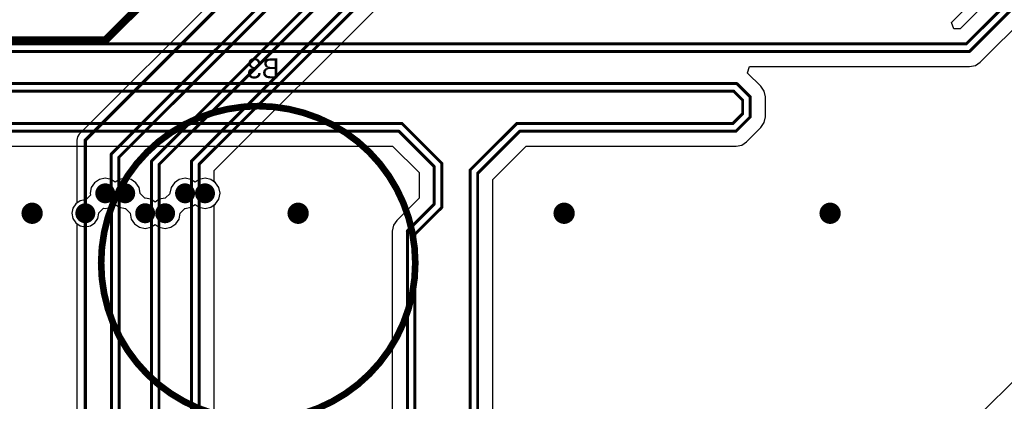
# Model space of a CAD drawing. Header units: millimetres. Extents: x 1.4 to 10.4, y 0 to 10.9.
# Tile 138 of 177: x 6.581 to 8.062, y 3.792 to 4.366. Entities that reach past the tile are written whole.
import ezdxf

# ---------------------------------------------------------------- set-up
doc = ezdxf.new("R2010")
doc.units = ezdxf.units.MM
doc.header["$MEASUREMENT"] = 0
for name, color, linetype in [('BottomLayer', 5, 'Continuous'), ('BottomOverlay', 54, 'Continuous'), ('DrillDrawing', 1, 'Continuous'), ('DrillGuide', 244, 'Continuous'), ('InternalPlane1', 76, 'Continuous'), ('InternalPlane2', 16, 'Continuous'), ('MultiLayer', 9, 'Continuous'), ('TopLayer', 1, 'Continuous')]:
    doc.layers.add(name, color=color, linetype=linetype)

msp = doc.modelspace()

# ---------------------------------------------------------------- linework, layer by layer
at = {"layer": 'BottomLayer'}
for p, q in [((6.9273, 4.4503), (6.671, 4.194)), ((6.8737, 4.1391), (7.1268, 4.3922)), ((6.671, 4.194), (6.6682, 4.1899)), ((6.6682, 4.1899), (6.6673, 4.185)), ((6.6673, 4.185), (6.6673, 4.0905)), ((6.8737, 4.1234), (6.8737, 4.1391)), ((6.876, 4.121), (6.8737, 4.1234)), ((6.881, 4.1137), (6.876, 4.121)), ((6.8827, 4.105), (6.881, 4.1137)), ((6.881, 4.0963), (6.8827, 4.105)), ((6.6656, 4.0894), (6.6612, 4.0828)), ((6.6673, 4.0905), (6.6656, 4.0894)), ((6.7187, 4.084), (6.725, 4.0883)), ((6.725, 4.0883), (6.7313, 4.084)), ((6.8387, 4.084), (6.845, 4.0883)), ((6.845, 4.0883), (6.8513, 4.084)), ((6.8687, 4.084), (6.876, 4.089)), ((6.876, 4.089), (6.881, 4.0963)), ((6.6612, 4.0828), (6.6596, 4.075)), ((6.6596, 4.075), (6.6612, 4.0672)), ((6.6988, 4.0672), (6.7004, 4.075)), ((6.7002, 4.0758), (6.7073, 4.0828)), ((6.7004, 4.075), (6.7002, 4.0758)), ((6.7073, 4.0828), (6.71, 4.0823)), ((6.71, 4.0823), (6.7187, 4.084)), ((6.7313, 4.084), (6.74, 4.0823)), ((6.74, 4.0823), (6.7403, 4.0824)), ((6.7403, 4.0824), (6.7474, 4.0753)), ((6.7474, 4.0753), (6.7473, 4.075)), ((6.7473, 4.075), (6.749, 4.0663)), ((6.821, 4.0663), (6.8227, 4.075)), ((6.8226, 4.0753), (6.8297, 4.0824)), ((6.8227, 4.075), (6.8226, 4.0753)), ((6.8297, 4.0824), (6.83, 4.0823)), ((6.83, 4.0823), (6.8387, 4.084)), ((6.8513, 4.084), (6.86, 4.0823)), ((6.86, 4.0823), (6.8687, 4.084)), ((6.6612, 4.0672), (6.6656, 4.0606)), ((6.6656, 4.0606), (6.6722, 4.0562)), ((6.6878, 4.0562), (6.6944, 4.0606)), ((6.6944, 4.0606), (6.6988, 4.0672)), ((6.749, 4.0663), (6.754, 4.059)), ((6.754, 4.059), (6.7613, 4.054)), ((6.7787, 4.054), (6.785, 4.0583)), ((6.785, 4.0583), (6.7913, 4.054)), ((6.8087, 4.054), (6.816, 4.059)), ((6.816, 4.059), (6.821, 4.0663)), ((6.6722, 4.0562), (6.68, 4.0546)), ((6.68, 4.0546), (6.6878, 4.0562)), ((6.7613, 4.054), (6.77, 4.0523)), ((6.77, 4.0523), (6.7787, 4.054)), ((6.7913, 4.054), (6.8, 4.0523)), ((6.8, 4.0523), (6.8087, 4.054))]:
    msp.add_line(p, q, dxfattribs=at)
for points, const_width in [([(6.68, 4.185), (6.94, 4.445)], 0.005), ([(6.719, 4.164), (6.9793, 4.4242)], 0.0045), ([(6.7305, 4.1592), (6.9908, 4.4195)], 0.0045), ([(6.7795, 4.1532), (7.0393, 4.413)], 0.0045), ([(6.8395, 4.1532), (7.0992, 4.413)], 0.0045), ([(6.791, 4.1485), (7.0507, 4.4082)], 0.0045), ([(6.851, 4.1485), (7.1108, 4.4082)], 0.0045), ([(6.68, 4.075), (6.68, 4.185)], 0.005), ([(6.719, 4.114), (6.719, 4.164)], 0.0045), ([(6.7305, 4.1145), (6.7305, 4.1592)], 0.0045), ([(6.7795, 4.0845), (6.7795, 4.1532)], 0.0045), ([(6.791, 4.084), (6.791, 4.1485)], 0.0045), ([(6.8395, 4.1145), (6.8395, 4.1532)], 0.0045), ([(6.851, 4.114), (6.851, 4.1485)], 0.0045), ([(6.71, 4.105), (6.719, 4.114)], 0.0045), ([(6.7305, 4.1145), (6.74, 4.105)], 0.0045), ([(6.83, 4.105), (6.8395, 4.1145)], 0.0045), ([(6.851, 4.114), (6.86, 4.105)], 0.0045), ([(6.77, 4.075), (6.7795, 4.0845)], 0.0045), ([(6.791, 4.084), (6.8, 4.075)], 0.0045)]:
    msp.add_lwpolyline(points, dxfattribs=dict(at, const_width=const_width))
for points, const_width in [([(6.6787, 4.185, 1), (6.6813, 4.185, 1)], 0.0025), ([(6.6787, 4.185, 1), (6.6813, 4.185, 1)], 0.0025), ([(6.7179, 4.164, 1), (6.7201, 4.164, 1)], 0.00225), ([(6.7179, 4.164, 1), (6.7201, 4.164, 1)], 0.00225), ([(6.7294, 4.1592, 1), (6.7316, 4.1592, 1)], 0.00225), ([(6.7294, 4.1592, 1), (6.7316, 4.1592, 1)], 0.00225), ([(6.7784, 4.1532, 1), (6.7806, 4.1532, 1)], 0.00225), ([(6.7784, 4.1532, 1), (6.7806, 4.1532, 1)], 0.00225), ([(6.7899, 4.1485, 1), (6.7921, 4.1485, 1)], 0.00225), ([(6.7899, 4.1485, 1), (6.7921, 4.1485, 1)], 0.00225), ([(6.8384, 4.1532, 1), (6.8406, 4.1532, 1)], 0.00225), ([(6.8384, 4.1532, 1), (6.8406, 4.1532, 1)], 0.00225), ([(6.8499, 4.1485, 1), (6.8521, 4.1485, 1)], 0.00225), ([(6.8499, 4.1485, 1), (6.8521, 4.1485, 1)], 0.00225), ([(6.7179, 4.114, 1), (6.7201, 4.114, 1)], 0.00225), ([(6.7179, 4.114, 1), (6.7201, 4.114, 1)], 0.00225), ([(6.7294, 4.1145, 1), (6.7316, 4.1145, 1)], 0.00225), ([(6.7294, 4.1145, 1), (6.7316, 4.1145, 1)], 0.00225), ([(6.8384, 4.1145, 1), (6.8406, 4.1145, 1)], 0.00225), ([(6.8384, 4.1145, 1), (6.8406, 4.1145, 1)], 0.00225), ([(6.8499, 4.114, 1), (6.8521, 4.114, 1)], 0.00225), ([(6.8499, 4.114, 1), (6.8521, 4.114, 1)], 0.00225), ([(6.705, 4.105, 1), (6.715, 4.105, 1)], 0.01), ([(6.7089, 4.105, 1), (6.7111, 4.105, 1)], 0.00225), ([(6.735, 4.105, 1), (6.745, 4.105, 1)], 0.01), ([(6.7389, 4.105, 1), (6.7411, 4.105, 1)], 0.00225), ([(6.825, 4.105, 1), (6.835, 4.105, 1)], 0.01), ([(6.8289, 4.105, 1), (6.8311, 4.105, 1)], 0.00225), ([(6.855, 4.105, 1), (6.865, 4.105, 1)], 0.01), ([(6.8589, 4.105, 1), (6.8611, 4.105, 1)], 0.00225), ([(6.594, 4.075, 1), (6.606, 4.075, 1)], 0.012), ([(6.7784, 4.0845, 1), (6.7806, 4.0845, 1)], 0.00225), ([(6.7784, 4.0845, 1), (6.7806, 4.0845, 1)], 0.00225), ([(6.994, 4.075, 1), (7.006, 4.075, 1)], 0.012), ([(7.394, 4.075, 1), (7.406, 4.075, 1)], 0.012), ([(7.794, 4.075, 1), (7.806, 4.075, 1)], 0.012), ([(6.675, 4.075, 1), (6.685, 4.075, 1)], 0.01), ([(6.6787, 4.075, 1), (6.6813, 4.075, 1)], 0.0025), ([(6.765, 4.075, 1), (6.775, 4.075, 1)], 0.01), ([(6.7689, 4.075, 1), (6.7711, 4.075, 1)], 0.00225), ([(6.7899, 4.084, 1), (6.7921, 4.084, 1)], 0.00225), ([(6.7899, 4.084, 1), (6.7921, 4.084, 1)], 0.00225), ([(6.795, 4.075, 1), (6.805, 4.075, 1)], 0.01), ([(6.7989, 4.075, 1), (6.8011, 4.075, 1)], 0.00225)]:
    msp.add_lwpolyline(points, format="xyb", close=True, dxfattribs=dict(at, const_width=const_width))
at = {"layer": 'BottomOverlay'}
for points, const_width in [([(7.1762, 4, 1), (6.7038, 4, 1)], 0.01), ([(6.7013, 4, 1), (6.7063, 4, 1)], 0.005), ([(7.1737, 4, 1), (7.1787, 4, 1)], 0.005)]:
    msp.add_lwpolyline(points, format="xyb", close=True, dxfattribs=dict(at, const_width=const_width))
at = {"layer": 'DrillDrawing'}
for points, const_width in [([(6.7075, 4.105, 1), (6.7125, 4.105, 1)], 0.005), ([(6.7375, 4.105, 1), (6.7425, 4.105, 1)], 0.005), ([(6.8275, 4.105, 1), (6.8325, 4.105, 1)], 0.005), ([(6.8575, 4.105, 1), (6.8625, 4.105, 1)], 0.005), ([(6.597, 4.075, 1), (6.603, 4.075, 1)], 0.006), ([(6.6775, 4.075, 1), (6.6825, 4.075, 1)], 0.005), ([(6.7675, 4.075, 1), (6.7725, 4.075, 1)], 0.005), ([(6.7975, 4.075, 1), (6.8025, 4.075, 1)], 0.005), ([(6.997, 4.075, 1), (7.003, 4.075, 1)], 0.006), ([(7.397, 4.075, 1), (7.403, 4.075, 1)], 0.006), ([(7.797, 4.075, 1), (7.803, 4.075, 1)], 0.006)]:
    msp.add_lwpolyline(points, format="xyb", close=True, dxfattribs=dict(at, const_width=const_width))
at = {"layer": 'DrillGuide'}
for points, const_width in [([(6.7075, 4.105, 1), (6.7125, 4.105, 1)], 0.005), ([(6.7375, 4.105, 1), (6.7425, 4.105, 1)], 0.005), ([(6.8275, 4.105, 1), (6.8325, 4.105, 1)], 0.005), ([(6.8575, 4.105, 1), (6.8625, 4.105, 1)], 0.005), ([(6.597, 4.075, 1), (6.603, 4.075, 1)], 0.006), ([(6.6775, 4.075, 1), (6.6825, 4.075, 1)], 0.005), ([(6.7675, 4.075, 1), (6.7725, 4.075, 1)], 0.005), ([(6.7975, 4.075, 1), (6.8025, 4.075, 1)], 0.005), ([(6.997, 4.075, 1), (7.003, 4.075, 1)], 0.006), ([(7.397, 4.075, 1), (7.403, 4.075, 1)], 0.006), ([(7.797, 4.075, 1), (7.803, 4.075, 1)], 0.006)]:
    msp.add_lwpolyline(points, format="xyb", close=True, dxfattribs=dict(at, const_width=const_width))
at = {"layer": 'InternalPlane1', "const_width": 0.015}
for points in [[(6.7025, 4.105, 1), (6.7175, 4.105, 1)], [(6.7325, 4.105, 1), (6.7475, 4.105, 1)], [(6.8225, 4.105, 1), (6.8375, 4.105, 1)], [(6.8525, 4.105, 1), (6.8675, 4.105, 1)], [(6.6725, 4.075, 1), (6.6875, 4.075, 1)], [(6.7625, 4.075, 1), (6.7775, 4.075, 1)], [(6.7925, 4.075, 1), (6.8075, 4.075, 1)]]:
    msp.add_lwpolyline(points, format="xyb", close=True, dxfattribs=at)
at = {"layer": 'InternalPlane2'}
for p, q in [((6.8964, 4.5286), (6.7079, 4.3401)), ((6.7136, 4.3314), (6.9021, 4.5199)), ((6.7079, 4.3401), (5.2621, 4.3401)), ((5.26, 4.3299), (6.71, 4.3299)), ((6.71, 4.3299), (6.712, 4.3303)), ((6.712, 4.3303), (6.7136, 4.3314))]:
    msp.add_line(p, q, dxfattribs=at)
at = {"layer": 'InternalPlane2', "const_width": 0.01}
for points in [[(6.71, 4.335), (6.9, 4.525)], [(5.26, 4.335), (6.71, 4.335)]]:
    msp.add_lwpolyline(points, dxfattribs=at)
at = {"layer": 'InternalPlane2'}
for points, const_width in [([(6.7075, 4.335, 1), (6.7125, 4.335, 1)], 0.005), ([(6.7075, 4.335, 1), (6.7125, 4.335, 1)], 0.005), ([(6.7025, 4.105, 1), (6.7175, 4.105, 1)], 0.015), ([(6.7325, 4.105, 1), (6.7475, 4.105, 1)], 0.015), ([(6.8225, 4.105, 1), (6.8375, 4.105, 1)], 0.015), ([(6.8525, 4.105, 1), (6.8675, 4.105, 1)], 0.015), ([(6.592, 4.075, 1), (6.608, 4.075, 1)], 0.016), ([(6.6725, 4.075, 1), (6.6875, 4.075, 1)], 0.015), ([(6.7625, 4.075, 1), (6.7775, 4.075, 1)], 0.015), ([(6.7925, 4.075, 1), (6.8075, 4.075, 1)], 0.015), ([(6.992, 4.075, 1), (7.008, 4.075, 1)], 0.016), ([(7.392, 4.075, 1), (7.408, 4.075, 1)], 0.016), ([(7.792, 4.075, 1), (7.808, 4.075, 1)], 0.016)]:
    msp.add_lwpolyline(points, format="xyb", close=True, dxfattribs=dict(at, const_width=const_width))
at = {"layer": 'MultiLayer'}
for points, const_width in [([(6.705, 4.105, 1), (6.715, 4.105, 1)], 0.01), ([(6.735, 4.105, 1), (6.745, 4.105, 1)], 0.01), ([(6.825, 4.105, 1), (6.835, 4.105, 1)], 0.01), ([(6.855, 4.105, 1), (6.865, 4.105, 1)], 0.01), ([(6.594, 4.075, 1), (6.606, 4.075, 1)], 0.012), ([(6.994, 4.075, 1), (7.006, 4.075, 1)], 0.012), ([(7.394, 4.075, 1), (7.406, 4.075, 1)], 0.012), ([(7.794, 4.075, 1), (7.806, 4.075, 1)], 0.012), ([(6.675, 4.075, 1), (6.685, 4.075, 1)], 0.01), ([(6.765, 4.075, 1), (6.775, 4.075, 1)], 0.01), ([(6.795, 4.075, 1), (6.805, 4.075, 1)], 0.01)]:
    msp.add_lwpolyline(points, format="xyb", close=True, dxfattribs=dict(at, const_width=const_width))
at = {"layer": 'TopLayer'}
for p, q in [((8.1755, 4.5325), (7.9956, 4.3527)), ((8.0258, 4.3025), (8.2057, 4.4823)), ((8.7115, 4.4585), (7.7161, 3.4632)), ((7.9823, 4.3619), (8.0455, 4.4252)), ((7.9861, 4.3527), (7.9823, 4.3619)), ((7.9956, 4.3527), (7.9861, 4.3527)), ((7.6757, 4.2862), (7.6786, 4.2958)), ((7.6786, 4.2958), (8.0098, 4.2958)), ((8.0098, 4.2958), (8.0184, 4.2975)), ((8.0098, 4.2958), (8.0098, 4.2958)), ((8.0184, 4.2975), (8.0258, 4.3025)), ((7.676, 4.286), (7.6757, 4.2862)), ((7.696, 4.266), (7.676, 4.286)), ((7.701, 4.2587), (7.696, 4.266)), ((7.696, 4.266), (7.696, 4.266)), ((7.7027, 4.25), (7.701, 4.2587)), ((7.7027, 4.22), (7.7027, 4.25)), ((7.7027, 4.25), (7.7027, 4.25)), ((7.701, 4.2113), (7.7027, 4.22)), ((7.7027, 4.22), (7.7027, 4.22)), ((7.696, 4.204), (7.701, 4.2113)), ((7.6745, 4.1825), (7.696, 4.204)), ((7.696, 4.204), (7.696, 4.204)), ((6.4502, 4.1758), (7.1421, 4.1758)), ((7.1421, 4.1758), (7.1818, 4.1361)), ((7.2927, 4.1256), (7.3429, 4.1758)), ((7.3429, 4.1758), (7.6585, 4.1758)), ((7.6585, 4.1758), (7.6672, 4.1775)), ((7.6585, 4.1758), (7.6585, 4.1758)), ((7.6672, 4.1775), (7.6745, 4.1825)), ((7.1818, 4.1361), (7.1818, 4.0979)), ((6.694, 4.121), (6.689, 4.1137)), ((6.7013, 4.126), (6.694, 4.121)), ((6.71, 4.1277), (6.7013, 4.126)), ((6.7187, 4.126), (6.71, 4.1277)), ((6.725, 4.1217), (6.7187, 4.126)), ((6.7313, 4.126), (6.725, 4.1217)), ((6.74, 4.1277), (6.7313, 4.126)), ((6.7487, 4.126), (6.74, 4.1277)), ((6.756, 4.121), (6.7487, 4.126)), ((6.761, 4.1137), (6.756, 4.121)), ((6.814, 4.121), (6.809, 4.1137)), ((6.8213, 4.126), (6.814, 4.121)), ((6.83, 4.1277), (6.8213, 4.126)), ((6.8387, 4.126), (6.83, 4.1277)), ((6.845, 4.1217), (6.8387, 4.126)), ((6.8513, 4.126), (6.845, 4.1217)), ((6.86, 4.1277), (6.8513, 4.126)), ((6.8687, 4.126), (6.86, 4.1277)), ((6.876, 4.121), (6.8687, 4.126)), ((6.881, 4.1137), (6.876, 4.121)), ((7.2927, 3.3152), (7.2927, 4.1256)), ((6.6878, 4.1023), (6.6808, 4.0952)), ((6.689, 4.1137), (6.6873, 4.105)), ((6.6873, 4.105), (6.6878, 4.1023)), ((6.7627, 4.105), (6.761, 4.1137)), ((6.7626, 4.1047), (6.7627, 4.105)), ((6.7697, 4.0976), (6.7626, 4.1047)), ((6.8074, 4.1047), (6.8003, 4.0976)), ((6.809, 4.1137), (6.8073, 4.105)), ((6.8073, 4.105), (6.8074, 4.1047)), ((6.8827, 4.105), (6.881, 4.1137)), ((6.881, 4.0963), (6.8827, 4.105)), ((6.6656, 4.0894), (6.6612, 4.0828)), ((6.6722, 4.0938), (6.6656, 4.0894)), ((6.68, 4.0954), (6.6722, 4.0938)), ((6.6808, 4.0952), (6.68, 4.0954)), ((6.77, 4.0977), (6.7697, 4.0976)), ((6.7787, 4.096), (6.77, 4.0977)), ((6.785, 4.0917), (6.7787, 4.096)), ((6.7913, 4.096), (6.785, 4.0917)), ((6.8, 4.0977), (6.7913, 4.096)), ((6.8003, 4.0976), (6.8, 4.0977)), ((6.8737, 4.0866), (6.876, 4.089)), ((6.8737, 2.969), (6.8737, 4.0866)), ((6.876, 4.089), (6.881, 4.0963)), ((7.1818, 4.0979), (7.1482, 4.0643)), ((6.6612, 4.0828), (6.6596, 4.075)), ((6.6596, 4.075), (6.6612, 4.0672)), ((6.6612, 4.0672), (6.6656, 4.0606)), ((6.6656, 4.0606), (6.6673, 4.0595)), ((6.6673, 4.0595), (6.6673, 3.0303)), ((7.1433, 4.0569), (7.1416, 4.0482)), ((7.1482, 4.0643), (7.1433, 4.0569)), ((7.1416, 4.0482), (7.1416, 4.0482)), ((7.1416, 4.0482), (7.1416, 3.5636))]:
    msp.add_line(p, q, dxfattribs=at)
for points, const_width in [([(8.005, 4.33), (8.1915, 4.5165)], 0.0045), ([(8.0098, 4.3185), (8.1963, 4.505)], 0.0045), ([(6.495, 4.33), (8.005, 4.33)], 0.0045), ([(6.4902, 4.3185), (8.0098, 4.3185)], 0.0045), ([(6.475, 4.27), (7.66, 4.27)], 0.0045), ([(7.66, 4.27), (7.68, 4.25)], 0.0045), ([(6.4702, 4.2585), (7.6552, 4.2585)], 0.0045), ([(7.6552, 4.2585), (7.6685, 4.2452)], 0.0045), ([(7.68, 4.22), (7.68, 4.25)], 0.0045), ([(7.6685, 4.2248), (7.6685, 4.2452)], 0.0045), ([(7.6537, 4.21), (7.6685, 4.2248)], 0.0045), ([(7.6585, 4.1985), (7.68, 4.22)], 0.0045), ([(6.455, 4.21), (7.1563, 4.21)], 0.0045), ([(7.1563, 4.21), (7.216, 4.1503)], 0.0045), ([(7.2585, 4.1398), (7.3287, 4.21)], 0.0045), ([(7.3287, 4.21), (7.6537, 4.21)], 0.0045), ([(6.4502, 4.1985), (7.1515, 4.1985)], 0.0045), ([(7.1515, 4.1985), (7.2045, 4.1455)], 0.0045), ([(7.27, 4.135), (7.3335, 4.1985)], 0.0045), ([(7.3335, 4.1985), (7.6585, 4.1985)], 0.0045), ([(7.2045, 4.0885), (7.2045, 4.1455)], 0.0045), ([(7.216, 4.0837), (7.216, 4.1503)], 0.0045), ([(7.2585, 3.3199), (7.2585, 4.1398)], 0.0045), ([(7.27, 3.3152), (7.27, 4.135)], 0.0045), ([(6.71, 4.105), (6.7192, 4.0957)], 0.0045), ([(6.7307, 4.0957), (6.74, 4.105)], 0.0045), ([(6.83, 4.105), (6.8395, 4.0955)], 0.0045), ([(6.851, 4.096), (6.86, 4.105)], 0.0045), ([(6.7192, 3.0015), (6.7192, 4.0957)], 0.0045), ([(6.7307, 2.9968), (6.7307, 4.0957)], 0.0045), ([(6.8395, 2.9738), (6.8395, 4.0955)], 0.0045), ([(6.851, 2.969), (6.851, 4.096)], 0.0045), ([(7.1643, 4.0482), (7.2045, 4.0885)], 0.0045), ([(6.68, 3.025), (6.68, 4.075)], 0.005), ([(6.77, 4.075), (6.7793, 4.0658)], 0.0045), ([(6.7908, 4.0658), (6.8, 4.075)], 0.0045), ([(7.1757, 4.0435), (7.216, 4.0837)], 0.0045), ([(6.7793, 2.9853), (6.7793, 4.0658)], 0.0045), ([(6.7908, 2.9805), (6.7908, 4.0658)], 0.0045), ([(7.1643, 3.5543), (7.1643, 4.0482)], 0.0045), ([(7.1757, 3.5543), (7.1757, 4.0435)], 0.0045)]:
    msp.add_lwpolyline(points, dxfattribs=dict(at, const_width=const_width))
for points, const_width in [([(8.0039, 4.33, 1), (8.0061, 4.33, 1)], 0.00225), ([(8.0039, 4.33, 1), (8.0061, 4.33, 1)], 0.00225), ([(8.0086, 4.3185, 1), (8.0109, 4.3185, 1)], 0.00225), ([(8.0086, 4.3185, 1), (8.0109, 4.3185, 1)], 0.00225), ([(7.6589, 4.27, 1), (7.6611, 4.27, 1)], 0.00225), ([(7.6589, 4.27, 1), (7.6611, 4.27, 1)], 0.00225), ([(7.6541, 4.2585, 1), (7.6564, 4.2585, 1)], 0.00225), ([(7.6541, 4.2585, 1), (7.6564, 4.2585, 1)], 0.00225), ([(7.6789, 4.25, 1), (7.6811, 4.25, 1)], 0.00225), ([(7.6789, 4.25, 1), (7.6811, 4.25, 1)], 0.00225), ([(7.6674, 4.2452, 1), (7.6696, 4.2452, 1)], 0.00225), ([(7.6674, 4.2452, 1), (7.6696, 4.2452, 1)], 0.00225), ([(7.6674, 4.2248, 1), (7.6696, 4.2248, 1)], 0.00225), ([(7.6674, 4.2248, 1), (7.6696, 4.2248, 1)], 0.00225), ([(7.6789, 4.22, 1), (7.6811, 4.22, 1)], 0.00225), ([(7.6789, 4.22, 1), (7.6811, 4.22, 1)], 0.00225), ([(7.1551, 4.21, 1), (7.1574, 4.21, 1)], 0.00225), ([(7.1551, 4.21, 1), (7.1574, 4.21, 1)], 0.00225), ([(7.3276, 4.21, 1), (7.3299, 4.21, 1)], 0.00225), ([(7.3276, 4.21, 1), (7.3299, 4.21, 1)], 0.00225), ([(7.6526, 4.21, 1), (7.6549, 4.21, 1)], 0.00225), ([(7.6526, 4.21, 1), (7.6549, 4.21, 1)], 0.00225), ([(7.1504, 4.1985, 1), (7.1526, 4.1985, 1)], 0.00225), ([(7.1504, 4.1985, 1), (7.1526, 4.1985, 1)], 0.00225), ([(7.3324, 4.1985, 1), (7.3346, 4.1985, 1)], 0.00225), ([(7.3324, 4.1985, 1), (7.3346, 4.1985, 1)], 0.00225), ([(7.6574, 4.1985, 1), (7.6596, 4.1985, 1)], 0.00225), ([(7.6574, 4.1985, 1), (7.6596, 4.1985, 1)], 0.00225), ([(7.2034, 4.1455, 1), (7.2056, 4.1455, 1)], 0.00225), ([(7.2034, 4.1455, 1), (7.2056, 4.1455, 1)], 0.00225), ([(7.2149, 4.1503, 1), (7.2171, 4.1503, 1)], 0.00225), ([(7.2149, 4.1503, 1), (7.2171, 4.1503, 1)], 0.00225), ([(7.2574, 4.1398, 1), (7.2596, 4.1398, 1)], 0.00225), ([(7.2574, 4.1398, 1), (7.2596, 4.1398, 1)], 0.00225), ([(7.2689, 4.135, 1), (7.2711, 4.135, 1)], 0.00225), ([(7.2689, 4.135, 1), (7.2711, 4.135, 1)], 0.00225), ([(6.705, 4.105, 1), (6.715, 4.105, 1)], 0.01), ([(6.7089, 4.105, 1), (6.7111, 4.105, 1)], 0.00225), ([(6.735, 4.105, 1), (6.745, 4.105, 1)], 0.01), ([(6.7389, 4.105, 1), (6.7411, 4.105, 1)], 0.00225), ([(6.825, 4.105, 1), (6.835, 4.105, 1)], 0.01), ([(6.8289, 4.105, 1), (6.8311, 4.105, 1)], 0.00225), ([(6.855, 4.105, 1), (6.865, 4.105, 1)], 0.01), ([(6.8589, 4.105, 1), (6.8611, 4.105, 1)], 0.00225), ([(6.594, 4.075, 1), (6.606, 4.075, 1)], 0.012), ([(6.7181, 4.0957, 1), (6.7204, 4.0957, 1)], 0.00225), ([(6.7181, 4.0957, 1), (6.7204, 4.0957, 1)], 0.00225), ([(6.7296, 4.0957, 1), (6.7319, 4.0957, 1)], 0.00225), ([(6.7296, 4.0957, 1), (6.7319, 4.0957, 1)], 0.00225), ([(6.8384, 4.0955, 1), (6.8406, 4.0955, 1)], 0.00225), ([(6.8384, 4.0955, 1), (6.8406, 4.0955, 1)], 0.00225), ([(6.8499, 4.096, 1), (6.8521, 4.096, 1)], 0.00225), ([(6.8499, 4.096, 1), (6.8521, 4.096, 1)], 0.00225), ([(6.994, 4.075, 1), (7.006, 4.075, 1)], 0.012), ([(7.2034, 4.0885, 1), (7.2056, 4.0885, 1)], 0.00225), ([(7.2034, 4.0885, 1), (7.2056, 4.0885, 1)], 0.00225), ([(7.394, 4.075, 1), (7.406, 4.075, 1)], 0.012), ([(7.794, 4.075, 1), (7.806, 4.075, 1)], 0.012), ([(6.675, 4.075, 1), (6.685, 4.075, 1)], 0.01), ([(6.6787, 4.075, 1), (6.6813, 4.075, 1)], 0.0025), ([(6.765, 4.075, 1), (6.775, 4.075, 1)], 0.01), ([(6.7689, 4.075, 1), (6.7711, 4.075, 1)], 0.00225), ([(6.795, 4.075, 1), (6.805, 4.075, 1)], 0.01), ([(6.7989, 4.075, 1), (6.8011, 4.075, 1)], 0.00225), ([(7.2149, 4.0837, 1), (7.2171, 4.0837, 1)], 0.00225), ([(7.2149, 4.0837, 1), (7.2171, 4.0837, 1)], 0.00225), ([(6.7781, 4.0658, 1), (6.7804, 4.0658, 1)], 0.00225), ([(6.7781, 4.0658, 1), (6.7804, 4.0658, 1)], 0.00225), ([(6.7896, 4.0658, 1), (6.7919, 4.0658, 1)], 0.00225), ([(6.7896, 4.0658, 1), (6.7919, 4.0658, 1)], 0.00225), ([(7.1631, 4.0482, 1), (7.1654, 4.0482, 1)], 0.00225), ([(7.1631, 4.0482, 1), (7.1654, 4.0482, 1)], 0.00225), ([(7.1746, 4.0435, 1), (7.1769, 4.0435, 1)], 0.00225), ([(7.1746, 4.0435, 1), (7.1769, 4.0435, 1)], 0.00225)]:
    msp.add_lwpolyline(points, format="xyb", close=True, dxfattribs=dict(at, const_width=const_width))

# ---------------------------------------------------------------- texts
at = {"layer": 'BottomOverlay', "text_generation_flag": 2}
msp.add_text('B3', height=0.03, rotation=360, dxfattribs=at).set_placement((6.972, 4.278))

doc.saveas('drawing.dxf')
